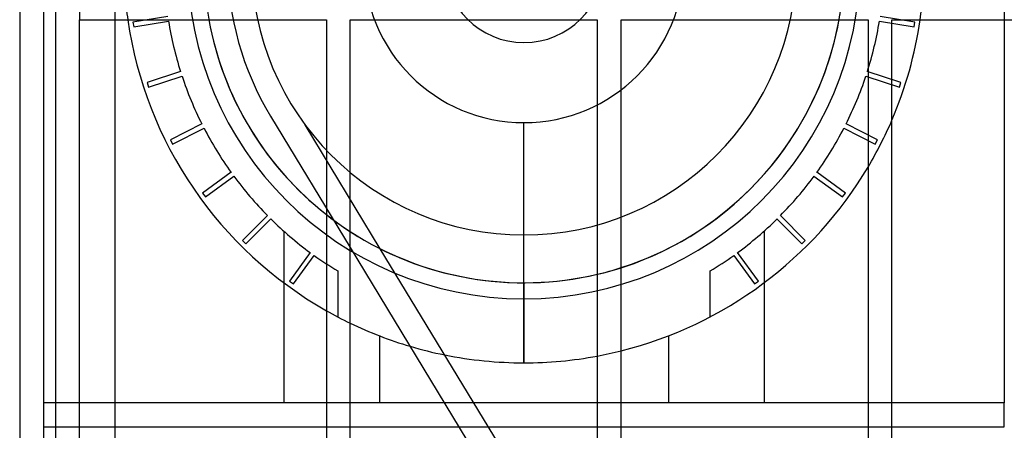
# Model space of a CAD drawing. Header units: millimetres. Extents: x -690 to 690, y -690 to 690.
# Tile 24 of 62: x -690 to -484, y 478 to 564. Entities that reach past the tile are written whole.
import ezdxf

# ---------------------------------------------------------------- set-up
doc = ezdxf.new("R2010")
doc.units = ezdxf.units.MM
doc.layers.add('MAIN-1', color=7, linetype='Continuous')
doc.layers.add('MAIN-2', color=7, linetype='Continuous')

msp = doc.modelspace()

# ---------------------------------------------------------------- linework, layer by layer
at = {"layer": 'MAIN-1'}
for p, q in [((-690, 690), (-690, -690)), ((-682.5, 566.6), (-682.5, 340.07)), ((-677.5, 342.5), (-677.5, 564.17)), ((-677.5, 564.17), (-625.83, 564.17)), ((-670, 342.5), (-670, 564.17)), ((-625.83, 564.17), (-625.83, 342.5)), ((-620.83, 342.5), (-620.83, 564.17)), ((-620.83, 564.17), (-569.17, 564.17)), ((-569.17, 564.17), (-569.17, 342.5)), ((-564.17, 342.5), (-564.17, 564.17)), ((-564.17, 564.17), (-512.5, 564.17)), ((-512.5, 564.17), (-512.5, 342.5)), ((-507.5, 342.5), (-507.5, 564.17)), ((-507.5, 564.17), (-455.83, 564.17)), ((-484, 564.17), (-484, 484)), ((-620.83, 516.48), (-569.17, 431.28)), ((-569.17, 441.41), (-614.55, 516.24)), ((-634.75, 509.12), (-634.75, 484)), ((-584.5, 492.38), (-584.5, 509.12)), ((-534.25, 509.12), (-534.25, 484)), ((-614.75, 498.03), (-614.75, 484)), ((-554.25, 498.03), (-554.25, 484)), ((-625.83, 484), (-670, 484)), ((-601.14, 484), (-620.83, 484)), ((-569.17, 484), (-595, 484)), ((-512.5, 484), (-564.17, 484)), ((-484, 484), (-507.5, 484)), ((-484, 479), (-484, 484)), ((-670, 479), (-625.83, 479)), ((-620.83, 479), (-598.11, 479)), ((-591.97, 479), (-569.17, 479)), ((-564.17, 479), (-512.5, 479)), ((-507.5, 479), (-484, 479))]:
    msp.add_line(p, q, dxfattribs=at)
for centre, radius, start, end in [((-584.5, 576.12), 83.75, 188.2091, 240.4278), ((-584.5, 576.12), 67, 190.2814, 231.9098), ((-584.5, 576.12), 67, 287.666, 349.7186), ((-584.5, 576.12), 83.75, 336.8372, 351.7909), ((-584.5, 576.12), 83.75, 284.0503, 329.2844), ((-584.5, 576.12), 67, 237.1594, 283.2306), ((-584.5, 576.12), 83.75, 244.2883, 253.48), ((-584.5, 576.12), 83.75, 258.5795, 270), ((-584.5, 576.12), 83.75, 270, 280.5502), ((0, 0), 670, 132.87075, 139.24118)]:
    msp.add_arc(centre, radius, start, end, dxfattribs=at)
at = {"layer": 'MAIN-2'}
for p, q in [((-685, 685), (-685, -685)), ((-670, 564.17), (-670, 569.17)), ((-484, 569.17), (-484, 564.17)), ((-677.5, 566.6), (-677.5, 564.17)), ((-659.02, 564.83), (-666.31, 563.67)), ((-502.69, 563.67), (-509.98, 564.83)), ((-666.31, 563.67), (-666.15, 562.69)), ((-666.31, 563.67), (-666.31, 563.67)), ((-666.15, 562.69), (-658.87, 563.84)), ((-666.15, 562.69), (-666.15, 562.69)), ((-658.87, 563.84), (-658.87, 563.84)), ((-510.13, 563.84), (-502.85, 562.69)), ((-510.13, 563.84), (-510.13, 563.84)), ((-502.85, 562.69), (-502.69, 563.67)), ((-502.85, 562.69), (-502.85, 562.69)), ((-502.69, 563.67), (-502.69, 563.67)), ((-656.34, 553.31), (-663.35, 551.03)), ((-663.05, 550.08), (-656.03, 552.36)), ((-656.34, 553.31), (-656.34, 553.31)), ((-656.03, 552.36), (-656.03, 552.36)), ((-512.97, 552.36), (-505.95, 550.08)), ((-512.97, 552.36), (-512.97, 552.36)), ((-505.65, 551.03), (-512.66, 553.31)), ((-512.66, 553.31), (-512.66, 553.31)), ((-663.35, 551.03), (-663.05, 550.08)), ((-663.35, 551.03), (-663.35, 551.03)), ((-663.05, 550.08), (-663.05, 550.08)), ((-505.95, 550.08), (-505.65, 551.03)), ((-505.95, 550.08), (-505.95, 550.08)), ((-505.65, 551.03), (-505.65, 551.03)), ((-637.51, 543.97), (-620.83, 516.48)), ((-637.51, 543.97), (-637.51, 543.97)), ((-651.89, 542.35), (-658.46, 539)), ((-651.89, 542.35), (-651.89, 542.35)), ((-614.55, 516.24), (-630.26, 542.14)), ((-630.26, 542.14), (-630.26, 542.14)), ((-584.5, 509.12), (-584.5, 542.62)), ((-510.54, 539), (-517.11, 542.35)), ((-517.11, 542.35), (-517.11, 542.35)), ((-658, 538.11), (-651.43, 541.46)), ((-651.43, 541.46), (-651.43, 541.46)), ((-517.57, 541.46), (-511, 538.11)), ((-517.57, 541.46), (-517.57, 541.46)), ((-658.46, 539), (-658, 538.11)), ((-658.46, 539), (-658.46, 539)), ((-658, 538.11), (-658, 538.11)), ((-511, 538.11), (-510.54, 539)), ((-511, 538.11), (-511, 538.11)), ((-510.54, 539), (-510.54, 539)), ((-645.77, 532.23), (-651.74, 527.89)), ((-645.77, 532.23), (-645.77, 532.23)), ((-517.26, 527.89), (-523.23, 532.23)), ((-523.23, 532.23), (-523.23, 532.23)), ((-651.15, 527.08), (-645.18, 531.42)), ((-645.18, 531.42), (-645.18, 531.42)), ((-523.82, 531.42), (-517.85, 527.08)), ((-523.82, 531.42), (-523.82, 531.42)), ((-651.74, 527.89), (-651.15, 527.08)), ((-651.74, 527.89), (-651.74, 527.89)), ((-517.85, 527.08), (-517.26, 527.89)), ((-517.26, 527.89), (-517.26, 527.89)), ((-651.15, 527.08), (-651.15, 527.08)), ((-517.85, 527.08), (-517.85, 527.08)), ((-638.15, 523.18), (-643.37, 517.97)), ((-642.66, 517.26), (-637.44, 522.47)), ((-638.15, 523.18), (-638.15, 523.18)), ((-637.44, 522.47), (-637.44, 522.47)), ((-624.34, 522.26), (-624.34, 522.26)), ((-531.56, 522.47), (-526.34, 517.26)), ((-531.56, 522.47), (-531.56, 522.47)), ((-525.63, 517.97), (-530.85, 523.18)), ((-530.85, 523.18), (-530.85, 523.18)), ((-634.75, 519.94), (-634.75, 509.12)), ((-634.75, 519.94), (-634.75, 519.94)), ((-534.25, 519.94), (-534.25, 509.12)), ((-534.25, 519.94), (-534.25, 519.94)), ((-643.37, 517.97), (-642.66, 517.26)), ((-643.37, 517.97), (-643.37, 517.97)), ((-642.66, 517.26), (-642.66, 517.26)), ((-526.34, 517.26), (-525.63, 517.97)), ((-526.34, 517.26), (-526.34, 517.26)), ((-525.63, 517.97), (-525.63, 517.97)), ((-629.21, 515.44), (-633.54, 509.47)), ((-629.21, 515.44), (-629.21, 515.44)), ((-614.55, 516.24), (-614.55, 516.24)), ((-535.46, 509.47), (-539.79, 515.44)), ((-539.79, 515.44), (-539.79, 515.44)), ((-632.73, 508.88), (-628.4, 514.85)), ((-628.4, 514.85), (-628.4, 514.85)), ((-540.6, 514.85), (-536.27, 508.88)), ((-540.6, 514.85), (-540.6, 514.85)), ((-623.47, 511.6), (-623.47, 501.99)), ((-545.53, 501.99), (-545.53, 511.6)), ((-634.75, 509.12), (-634.75, 509.12)), ((-633.54, 509.47), (-633.54, 509.47)), ((-633.54, 509.47), (-632.73, 508.88)), ((-632.73, 508.88), (-632.73, 508.88)), ((-584.5, 509.12), (-584.5, 505.77)), ((-536.27, 508.88), (-535.46, 509.47)), ((-536.27, 508.88), (-536.27, 508.88)), ((-535.46, 509.47), (-535.46, 509.47)), ((-534.25, 509.12), (-534.25, 509.12)), ((-584.5, 505.77), (-584.5, 492.38)), ((-614.75, 498.03), (-614.75, 484)), ((-554.25, 498.03), (-554.25, 484)), ((-584.5, 492.38), (-584.5, 492.38)), ((-584.5, 492.38), (-584.5, 492.38)), ((-670, 484), (-685, 484)), ((-685, 484), (-685, 484)), ((-634.75, 484), (-634.75, 484)), ((-620.83, 484), (-625.83, 484)), ((-595, 484), (-601.14, 484)), ((-564.17, 484), (-569.17, 484)), ((-534.25, 484), (-534.25, 484)), ((-507.5, 484), (-512.5, 484)), ((-484, 484), (-484, 484)), ((-484, 484), (-484, 484)), ((-484, 484), (-484, 484)), ((-685, 479), (-685, 479)), ((-685, 479), (-685, 479)), ((-685, 479), (-670, 479)), ((-625.83, 479), (-620.83, 479)), ((-598.11, 479), (-591.97, 479)), ((-569.17, 479), (-564.17, 479)), ((-512.5, 479), (-507.5, 479)), ((-484, 479), (-484, 479)), ((-484, 479), (-484, 479))]:
    msp.add_line(p, q, dxfattribs=at)
for radius, start, end in [(70.35, 90, 270), (70.35, 270, 90), (67, 90, 270), (67, 270, 90), (33.5, 90, 270), (33.5, 270, 90), (62, 180, 211.2369), (57, 180, 0), (16.75, 180, 0), (83.75, 184.7659, 188.2091), (67, 349.7186, 354.0388), (83.75, 351.7909, 355.2341), (75.38, 189.3801, 197.6199), (75.38, 342.3801, 350.6199), (75.38, 198.3801, 206.6199), (75.38, 333.3801, 341.6199), (83.75, 329.2844, 336.8372), (75.38, 207.3801, 215.6199), (75.38, 324.3801, 332.62), (75.38, 216.38, 224.6199), (75.38, 315.3801, 323.6199), (67, 231.9098, 237.1594), (75.38, 225.3801, 233.6199), (75.38, 306.3801, 314.6199), (75.38, 234.3801, 238.8697), (75.38, 301.1302, 305.6199), (67, 283.2306, 287.666), (83.75, 240.4278, 244.2883), (83.75, 253.48, 258.5795), (83.75, 280.5502, 284.0503)]:
    msp.add_arc((-584.5, 576.12), radius, start, end, dxfattribs=at)

doc.saveas('drawing.dxf')
